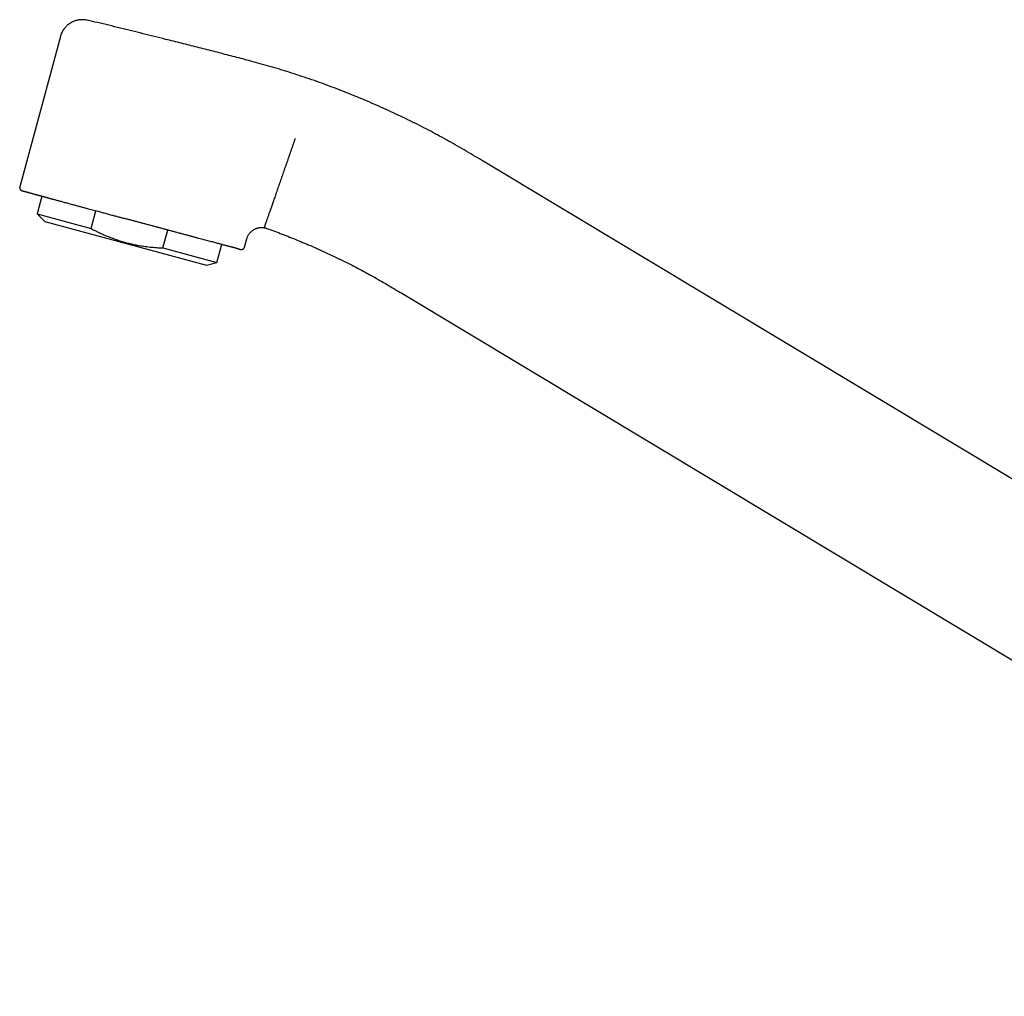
# Model space of a CAD drawing. Header units: millimetres. Extents: x 8 to 974, y 12 to 913.
# Tile 3 of 30: x 27 to 154, y 604 to 730. Entities that reach past the tile are written whole.
import ezdxf

# ---------------------------------------------------------------- set-up
doc = ezdxf.new("R2010")
doc.units = ezdxf.units.MM

msp = doc.modelspace()

# ---------------------------------------------------------------- linework, layer by layer
at = {"color": 7, "linetype": 'Continuous', "lineweight": 30}
for p, q in [((32.04, 728.18), (26.81, 708.79)), ((208.42, 638.87), (86.36, 712.21)), ((29.67, 707.59), (29.05, 705.29)), ((29.05, 705.29), (30.03, 704.31)), ((29.05, 705.29), (36, 703.41)), ((36, 703.41), (36.62, 705.71)), ((30.03, 704.31), (50.88, 698.68)), ((45.26, 700.91), (45.89, 703.22)), ((52.22, 699.04), (52.85, 701.36)), ((55.78, 701), (56.07, 702.07)), ((45.26, 700.91), (52.22, 699.04)), ((50.88, 698.68), (52.22, 699.04)), ((76.06, 695.07), (226.92, 604.42))]:
    msp.add_line(p, q, dxfattribs=at)
for points, knots in [([(35.5, 730.27), (35.43, 730.28), (35.3, 730.31), (35.1, 730.33), (34.89, 730.34), (34.7, 730.34), (34.51, 730.32), (34.34, 730.29), (34.17, 730.26), (34.02, 730.22), (33.88, 730.17), (33.75, 730.12), (33.64, 730.07), (33.53, 730.02), (33.44, 729.97), (33.34, 729.91), (33.24, 729.85), (33.14, 729.78), (33.04, 729.7), (32.93, 729.62), (32.83, 729.52), (32.73, 729.43), (32.64, 729.32), (32.56, 729.22), (32.5, 729.14), (32.45, 729.07), (32.41, 729.01), (32.37, 728.96), (32.35, 728.91), (32.33, 728.88), (32.32, 728.86), (32.31, 728.85), (32.3, 728.82), (32.28, 728.79), (32.26, 728.75), (32.23, 728.7), (32.19, 728.62), (32.15, 728.53), (32.11, 728.43), (32.07, 728.31), (32.05, 728.22), (32.03, 728.18)], [0, 0, 0, 0, 0.044305, 0.091225, 0.136729, 0.18058, 0.222564, 0.262493, 0.300206, 0.335568, 0.368469, 0.398824, 0.426567, 0.451811, 0.476747, 0.502059, 0.52773, 0.553739, 0.583849, 0.614338, 0.645166, 0.676296, 0.707576, 0.736776, 0.76306, 0.779748, 0.795044, 0.808965, 0.821396, 0.830921, 0.833924, 0.837035, 0.842505, 0.850498, 0.860987, 0.873939, 0.892665, 0.914773, 0.940137, 0.968606, 1, 1, 1, 1]), ([(55.82, 725.21), (55.14, 725.38), (53.78, 725.74), (51.74, 726.27), (49.7, 726.78), (47.65, 727.3), (45.81, 727.76), (44.15, 728.17), (42.69, 728.54), (41.23, 728.9), (39.77, 729.26), (38.31, 729.62), (36.88, 729.95), (35.95, 730.17), (35.5, 730.27)], [0, 0, 0, 0, 0.1006039, 0.2012103, 0.3018179, 0.4024239, 0.5030264, 0.5748838, 0.6467407, 0.7185975, 0.7904549, 0.8623101, 0.9341585, 1, 1, 1, 1]), ([(35.5, 730.27), (35.5, 730.27), (35.5, 730.27), (35.5, 730.27), (35.5, 730.27)], [0, 0, 0, 0, 0.859136, 1, 1, 1, 1]), ([(86.36, 712.21), (85.99, 712.44), (85.24, 712.89), (84.11, 713.55), (82.97, 714.21), (81.82, 714.86), (80.67, 715.49), (79.51, 716.1), (78.34, 716.71), (77.15, 717.3), (75.93, 717.89), (74.68, 718.47), (73.43, 719.04), (72.17, 719.6), (70.9, 720.13), (69.63, 720.66), (68.35, 721.17), (67.06, 721.66), (65.77, 722.14), (64.47, 722.6), (63.17, 723.04), (61.89, 723.45), (60.62, 723.85), (59.38, 724.22), (58.13, 724.58), (56.94, 724.91), (56.17, 725.11), (55.82, 725.21)], [0, 0, 0, 0, 0.039434, 0.078872, 0.118311, 0.157747, 0.197181, 0.236613, 0.276044, 0.315476, 0.356788, 0.398102, 0.439418, 0.480736, 0.522055, 0.563374, 0.60469, 0.646004, 0.687315, 0.728625, 0.769934, 0.811244, 0.850196, 0.88915, 0.928105, 0.967059, 1, 1, 1, 1]), ([(62.32, 715.03), (62.28, 714.9), (62.19, 714.65), (62.06, 714.27), (61.93, 713.88), (61.79, 713.5), (61.66, 713.11), (61.52, 712.72), (61.39, 712.34), (61.26, 711.97), (61.13, 711.6), (61, 711.23), (60.87, 710.87), (60.75, 710.51), (60.63, 710.17), (60.51, 709.82), (60.39, 709.49), (60.28, 709.15), (60.16, 708.83), (60.05, 708.5), (59.94, 708.19), (59.83, 707.88), (59.73, 707.58), (59.63, 707.29), (59.53, 707), (59.43, 706.73), (59.34, 706.46), (59.25, 706.21), (59.17, 705.97), (59.09, 705.73), (59.01, 705.51), (58.94, 705.3), (58.87, 705.1), (58.8, 704.92), (58.74, 704.75), (58.69, 704.58), (58.63, 704.43), (58.58, 704.28), (58.53, 704.15), (58.49, 704.02), (58.46, 703.92), (58.42, 703.83), (58.4, 703.75), (58.38, 703.69), (58.36, 703.64), (58.35, 703.61), (58.34, 703.59), (58.34, 703.58), (58.34, 703.58)], [0, 0, 0, 0, 0.021169, 0.042617, 0.064337, 0.086322, 0.108564, 0.131052, 0.152474, 0.174096, 0.195912, 0.217909, 0.240076, 0.261216, 0.282489, 0.303884, 0.325389, 0.346995, 0.368689, 0.390459, 0.412293, 0.434178, 0.456101, 0.47805, 0.500013, 0.521975, 0.543924, 0.565847, 0.587732, 0.609565, 0.631334, 0.653027, 0.674632, 0.696137, 0.717531, 0.738802, 0.759941, 0.783446, 0.806757, 0.829862, 0.852749, 0.875407, 0.897824, 0.918732, 0.93941, 0.959851, 0.98005, 1, 1, 1, 1]), ([(26.81, 708.79), (26.81, 708.77), (26.8, 708.74), (26.79, 708.7), (26.79, 708.67), (26.8, 708.63), (26.8, 708.59), (26.82, 708.53), (26.85, 708.48), (26.88, 708.43), (26.91, 708.4), (26.94, 708.37), (26.96, 708.36), (26.97, 708.35), (26.99, 708.34), (26.99, 708.34), (27, 708.33), (27.01, 708.32), (27.03, 708.32), (27.04, 708.31), (27.05, 708.31), (27.06, 708.3), (27.07, 708.3), (27.09, 708.3), (27.12, 708.29), (27.17, 708.27), (27.22, 708.26), (27.29, 708.24), (27.36, 708.22), (27.44, 708.2), (27.53, 708.17), (27.64, 708.14), (27.76, 708.11), (27.9, 708.07), (28.05, 708.03), (28.21, 707.98), (28.38, 707.94), (28.54, 707.89), (28.71, 707.85), (28.87, 707.8), (29.01, 707.77), (29.13, 707.73), (29.25, 707.7), (29.36, 707.67), (29.47, 707.64), (29.58, 707.61), (29.67, 707.59), (29.76, 707.56), (29.85, 707.54), (29.94, 707.51), (30.03, 707.49), (30.12, 707.46), (30.21, 707.44), (30.32, 707.41), (30.42, 707.38), (30.53, 707.35), (30.64, 707.32), (30.75, 707.29), (30.87, 707.26), (31.01, 707.22), (31.15, 707.18), (31.32, 707.14), (31.5, 707.09), (31.69, 707.04), (31.9, 706.98), (32.13, 706.92), (32.37, 706.86), (32.62, 706.79), (32.88, 706.72), (33.15, 706.64), (33.44, 706.57), (33.64, 706.51), (33.75, 706.48)], [0, 0, 0, 0, 0.003082, 0.005721, 0.007851, 0.009495, 0.012903, 0.016759, 0.020938, 0.025225, 0.028169, 0.031123, 0.033469, 0.034756, 0.035664, 0.037222, 0.038928, 0.041934, 0.044972, 0.048355, 0.05529, 0.063384, 0.072495, 0.08182, 0.111785, 0.139391, 0.167808, 0.193609, 0.219124, 0.244317, 0.269187, 0.298373, 0.327299, 0.356224, 0.385147, 0.41407, 0.443251, 0.467715, 0.49283, 0.518598, 0.534086, 0.5498, 0.565298, 0.579804, 0.593568, 0.606285, 0.617954, 0.628576, 0.638262, 0.648219, 0.658778, 0.668693, 0.679086, 0.689957, 0.701306, 0.713222, 0.723513, 0.734746, 0.74692, 0.760035, 0.774092, 0.79003, 0.807027, 0.825083, 0.844198, 0.864373, 0.885607, 0.906599, 0.928533, 0.951411, 0.975233, 1, 1, 1, 1]), ([(33.76, 706.48), (33.84, 706.46), (33.98, 706.42), (34.2, 706.36), (34.42, 706.3), (34.63, 706.24), (34.84, 706.19), (35.05, 706.13), (35.26, 706.07), (35.53, 706), (35.84, 705.92), (36.19, 705.82), (36.54, 705.73), (36.87, 705.64), (37.16, 705.56), (37.43, 705.49), (37.7, 705.42), (37.98, 705.34), (38.25, 705.27), (38.52, 705.19), (38.84, 705.11), (39.19, 705.02), (39.57, 704.91), (39.95, 704.81), (40.21, 704.74), (40.34, 704.71)], [0, 0, 0, 0, 0.0369839, 0.0733066, 0.1089753, 0.1439972, 0.1783803, 0.2121329, 0.2452638, 0.2808677, 0.3366737, 0.3913842, 0.4450556, 0.4977477, 0.5378272, 0.5778617, 0.6178656, 0.6578536, 0.6978403, 0.7378405, 0.7783823, 0.8341385, 0.8896325, 0.9449058, 1, 1, 1, 1]), ([(54.91, 700.81), (54.88, 700.82), (54.81, 700.84), (54.71, 700.87), (54.6, 700.89), (54.5, 700.92), (54.41, 700.95), (54.33, 700.97), (54.25, 700.99), (54.16, 701.01), (54.06, 701.04), (53.93, 701.07), (53.77, 701.11), (53.62, 701.15), (53.45, 701.2), (53.28, 701.24), (53.09, 701.29), (52.89, 701.35), (52.66, 701.41), (52.43, 701.47), (52.18, 701.53), (51.92, 701.6), (51.65, 701.68), (51.36, 701.75), (51.06, 701.83), (50.73, 701.92), (50.4, 702.01), (50.05, 702.1), (49.69, 702.2), (49.32, 702.3), (48.93, 702.4), (48.53, 702.51), (48.13, 702.62), (47.72, 702.73), (47.32, 702.83), (46.93, 702.94), (46.55, 703.04), (46.25, 703.12), (46.02, 703.18), (45.87, 703.22), (45.72, 703.26), (45.57, 703.3), (45.41, 703.34), (45.17, 703.41), (44.84, 703.5), (44.42, 703.61), (43.98, 703.73), (43.54, 703.85), (43.08, 703.97), (42.63, 704.09), (42.18, 704.21), (41.73, 704.33), (41.27, 704.46), (40.81, 704.58), (40.5, 704.66), (40.34, 704.71)], [0, 0, 0, 0, 0.020884, 0.041314, 0.061298, 0.080844, 0.09291, 0.104808, 0.116542, 0.128428, 0.141292, 0.160156, 0.178699, 0.196933, 0.214875, 0.232538, 0.249939, 0.269416, 0.289034, 0.308814, 0.328779, 0.348952, 0.369351, 0.389309, 0.41111, 0.433008, 0.455026, 0.477187, 0.499513, 0.523005, 0.546393, 0.569698, 0.592943, 0.61615, 0.639681, 0.660432, 0.681057, 0.701573, 0.709608, 0.717629, 0.725639, 0.733638, 0.741627, 0.749607, 0.771451, 0.793535, 0.815887, 0.838533, 0.861499, 0.884809, 0.907123, 0.929782, 0.952803, 0.976204, 1, 1, 1, 1]), ([(56.07, 702.07), (56.08, 702.12), (56.11, 702.21), (56.17, 702.35), (56.23, 702.49), (56.31, 702.62), (56.38, 702.73), (56.47, 702.83), (56.55, 702.93), (56.63, 703.01), (56.72, 703.09), (56.81, 703.16), (56.89, 703.21), (56.97, 703.26), (57.05, 703.31), (57.13, 703.35), (57.22, 703.39), (57.33, 703.44), (57.45, 703.47), (57.57, 703.5), (57.68, 703.53), (57.78, 703.54), (57.85, 703.54), (57.9, 703.55), (57.93, 703.55), (57.95, 703.55), (57.97, 703.55), (57.99, 703.55), (58.01, 703.55), (58.03, 703.55), (58.06, 703.55), (58.1, 703.55), (58.15, 703.54), (58.22, 703.54), (58.29, 703.53), (58.38, 703.51), (58.48, 703.49), (58.58, 703.47), (58.64, 703.44), (58.67, 703.43)], [0, 0, 0, 0, 0.042982, 0.090725, 0.136782, 0.180931, 0.222986, 0.262793, 0.300232, 0.335212, 0.372097, 0.40563, 0.435786, 0.46307, 0.49032, 0.518023, 0.546408, 0.584522, 0.623742, 0.663998, 0.696302, 0.726871, 0.752215, 0.76142, 0.769673, 0.776977, 0.783334, 0.788748, 0.793219, 0.798621, 0.807665, 0.820355, 0.83666, 0.856536, 0.879918, 0.906721, 0.936832, 0.970106, 1, 1, 1, 1]), ([(36, 703.41), (36.1, 703.36), (36.33, 703.24), (36.72, 703.04), (37.17, 702.83), (37.62, 702.62), (38.08, 702.42), (38.55, 702.24), (39.01, 702.07), (39.48, 701.9), (39.96, 701.75), (40.45, 701.61), (40.95, 701.48), (41.45, 701.37), (41.93, 701.27), (42.37, 701.2), (42.78, 701.13), (43.19, 701.08), (43.6, 701.03), (44.02, 700.99), (44.43, 700.96), (44.85, 700.93), (45.12, 700.92), (45.26, 700.91)], [0, 0, 0, 0, 0.032291, 0.083619, 0.134946, 0.186367, 0.237787, 0.289404, 0.341052, 0.392196, 0.443374, 0.49657, 0.549765, 0.603115, 0.656465, 0.699249, 0.742034, 0.784887, 0.82774, 0.870779, 0.913818, 0.956909, 1, 1, 1, 1]), ([(58.67, 703.43), (58.85, 703.37), (59.34, 703.19), (60.16, 702.89), (61.13, 702.51), (62.09, 702.13), (63.05, 701.73), (64.06, 701.31), (65.12, 700.84), (66.24, 700.34), (67.34, 699.83), (68.4, 699.32), (69.42, 698.81), (70.38, 698.31), (71.34, 697.79), (72.3, 697.26), (73.25, 696.73), (74.19, 696.18), (75.13, 695.63), (75.75, 695.25), (76.06, 695.07)], [0, 0, 0, 0, 0.028573, 0.082138, 0.135711, 0.18929, 0.242874, 0.296461, 0.359615, 0.422762, 0.4859, 0.549029, 0.605389, 0.66175, 0.718117, 0.774491, 0.830871, 0.887254, 0.943633, 1, 1, 1, 1]), ([(58.67, 703.43), (58.67, 703.43), (58.67, 703.43), (58.67, 703.43), (58.67, 703.43)], [0, 0, 0, 0, 0.003947, 1, 1, 1, 1]), ([(54.93, 700.81), (54.94, 700.8), (54.98, 700.8), (55.02, 700.79), (55.06, 700.78), (55.09, 700.77), (55.11, 700.76), (55.14, 700.76), (55.16, 700.75), (55.17, 700.75), (55.19, 700.74), (55.21, 700.74), (55.23, 700.73), (55.25, 700.73), (55.26, 700.72), (55.28, 700.72), (55.29, 700.72), (55.3, 700.72), (55.31, 700.71), (55.32, 700.71), (55.33, 700.71), (55.34, 700.71), (55.35, 700.71), (55.36, 700.71), (55.37, 700.7), (55.39, 700.7), (55.42, 700.7), (55.45, 700.71), (55.48, 700.71), (55.53, 700.73), (55.58, 700.75), (55.63, 700.78), (55.66, 700.81), (55.69, 700.84), (55.72, 700.87), (55.76, 700.93), (55.77, 700.98), (55.78, 701)], [0, 0, 0, 0, 0.059102, 0.114169, 0.165203, 0.212207, 0.255185, 0.293476, 0.327887, 0.358417, 0.385067, 0.42932, 0.476826, 0.527671, 0.581857, 0.618833, 0.657219, 0.694408, 0.727866, 0.757608, 0.783658, 0.806047, 0.817436, 0.827611, 0.837407, 0.848244, 0.860359, 0.873937, 0.885281, 0.898694, 0.914316, 0.93, 0.940312, 0.950455, 0.961025, 0.979339, 1, 1, 1, 1]), ([(54.91, 700.81), (54.94, 700.8), (55.01, 700.79), (55.1, 700.76), (55.17, 700.75), (55.22, 700.73), (55.26, 700.73), (55.27, 700.72), (55.27, 700.72)], [0, 0, 0, 0, 0.186343, 0.372163, 0.557666, 0.743056, 0.928542, 1, 1, 1, 1])]:
    msp.add_open_spline(points, degree=3, knots=knots, dxfattribs=at)

doc.saveas('drawing.dxf')
